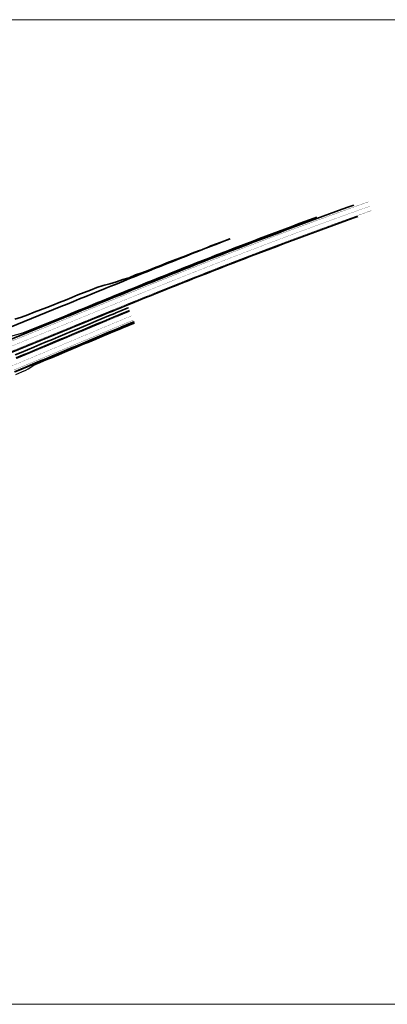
# Model space of a CAD drawing. Extents: x 184439 to 185588, y 575314 to 576044.
# Tile 13 of 13: x 184903 to 185175, y 575314 to 576044. Entities that reach past the tile are written whole.
import ezdxf

# ---------------------------------------------------------------- set-up
doc = ezdxf.new("R2010")
doc.units = 0
doc.linetypes.add('39strp', pattern=[12, 3, -9])
for name, color, linetype, lineweight in [('gw-nw-grondwerklijn', 90, 'Continuous', 35), ('gw-nw-kruinlijn', 90, 'Continuous', 35), ('mk-nw-39streep 0.15', 7, '39strp', 35), ('mk-nw-streep 0.20', 7, 'Continuous', 35), ('vh-nw-halfverharding', 30, 'Continuous', 25), ('vh-nw-randverharding', 6, 'Continuous', 35), ('vh-nw-zoabsprong', 253, 'Continuous', 35)]:
    doc.layers.add(name, color=color, linetype=linetype, lineweight=lineweight)

msp = doc.modelspace()

# ---------------------------------------------------------------- linework, layer by layer
at = {"color": 7, "linetype": 'Continuous', "lineweight": 0}
msp.add_lwpolyline([(184439.11, 576044.35), (185587.97, 576044.35), (185587.97, 575314.46), (184439.11, 575314.46)], close=True, dxfattribs=at)
at = {"layer": 'gw-nw-grondwerklijn', "flags": 128}
msp.add_lwpolyline([(185058.66, 575881.93), (185053.99, 575880.12), (185049.29, 575878.42), (185044.58, 575876.72), (185041.61, 575875.26), (185039.97, 575874.78), (185037.68, 575873.73), (185035.32, 575872.95), (185030.62, 575871.24), (185026.01, 575869.3), (185021.33, 575867.52), (185016.65, 575865.76), (185011.96, 575864.03), (185007.35, 575862.1), (185002.67, 575860.33), (184998, 575858.53), (184993.36, 575856.68), (184988.59, 575855.13), (184984.03, 575853.07), (184979.2, 575851.68), (184974.48, 575849.99), (184969.7, 575848.48), (184965.65, 575847.67), (184964.74, 575847.41), (184960.01, 575845.75), (184955.36, 575843.91), (184950.68, 575842.14), (184946.01, 575840.36), (184941.4, 575838.42), (184936.82, 575836.4), (184932.16, 575834.59), (184927.51, 575832.75), (184922.84, 575830.96), (184918.16, 575829.21), (184913.48, 575827.42), (184908.8, 575825.66), (184904.12, 575823.92), (184899.35, 575822.35)], dxfattribs=at)
at = {"layer": 'gw-nw-kruinlijn', "flags": 128}
for points in [[(185058.67, 575881.89), (185054.01, 575880.08), (185049.34, 575878.28), (185044.68, 575876.46), (185040.03, 575874.64), (185035.37, 575872.82), (185030.72, 575870.99), (185026.07, 575869.15), (185021.42, 575867.31), (185016.77, 575865.47), (185012.12, 575863.61), (185007.48, 575861.76), (185002.84, 575859.9), (184998.2, 575858.03), (184993.56, 575856.17), (184988.93, 575854.29), (184984.29, 575852.42), (184979.66, 575850.54), (184975.02, 575848.66), (184970.39, 575846.78), (184966.64, 575845.25), (184965.76, 575844.9), (184961.13, 575843.01), (184956.5, 575841.12), (184951.87, 575839.23), (184947.24, 575837.34), (184942.61, 575835.45), (184937.98, 575833.56), (184933.36, 575831.67), (184776.83, 575767.69)], [(184899.39, 575795.83), (184904.01, 575797.75), (184908.63, 575799.66), (184913.24, 575801.58), (184917.86, 575803.51), (184922.48, 575805.43), (184927.09, 575807.35), (184931.7, 575809.28), (184936.32, 575811.2), (184940.93, 575813.13), (184945.55, 575815.06), (184950.16, 575816.99), (184954.77, 575818.92), (184959.38, 575820.86), (184963.99, 575822.79), (184968.61, 575824.71), (184973.23, 575826.62), (184974.1, 575826.99), (184977.85, 575828.53), (184982.47, 575830.44), (184983.4, 575830.82)]]:
    msp.add_lwpolyline(points, dxfattribs=at)
at = {"layer": 'mk-nw-39streep 0.15', "const_width": 0.15, "flags": 128}
for points in [[(185162.44, 575906.13), (185157.72, 575904.45), (185157, 575904.19), (185153, 575902.76), (185148.28, 575901.06), (185143.56, 575899.36), (185138.85, 575897.66), (185134.14, 575895.94), (185129.43, 575894.23), (185124.72, 575892.5), (185120.01, 575890.77), (185115.31, 575889.03), (185110.61, 575887.29), (185105.9, 575885.54), (185101.21, 575883.79), (185096.51, 575882.03), (185091.82, 575880.26), (185087.12, 575878.49), (185082.43, 575876.71), (185077.74, 575874.93), (185073.06, 575873.14), (185071.02, 575872.36), (185068.38, 575871.35), (185063.71, 575869.55), (185059.05, 575867.75), (185054.39, 575865.94), (185049.73, 575864.13), (185045.07, 575862.31), (185040.41, 575860.49), (185035.76, 575858.66), (185031.11, 575856.82), (185026.46, 575854.98), (185021.81, 575853.13), (185017.17, 575851.28), (185012.52, 575849.42), (185007.88, 575847.56), (185003.24, 575845.7), (184998.6, 575843.83), (184993.97, 575841.96), (184989.33, 575840.09), (184984.7, 575838.21), (184980.07, 575836.33), (184975.43, 575834.45), (184971.68, 575832.92), (184970.8, 575832.56), (184966.17, 575830.68), (184961.54, 575828.79), (184956.91, 575826.9), (184952.28, 575825.01), (184947.65, 575823.12), (184943.03, 575821.23), (184938.4, 575819.33), (184531.11, 575652.86), (184526.48, 575650.96), (184521.85, 575649.06), (184517.23, 575647.16), (184512.61, 575645.25), (184507.99, 575643.33), (184503.38, 575641.4), (184498.77, 575639.48), (184494.16, 575637.54), (184489.55, 575635.6), (184484.94, 575633.65), (184480.34, 575631.7), (184475.74, 575629.74), (184471.14, 575627.78), (184466.54, 575625.81), (184461.95, 575623.83), (184457.36, 575621.85), (184452.76, 575619.87), (184448.17, 575617.89), (184443.58, 575615.91), (184439.11, 575613.99)], [(184439.11, 575599.4), (184439.46, 575599.55), (184444.07, 575601.49), (184448.68, 575603.42), (184453.29, 575605.37), (184457.9, 575607.31), (184462.51, 575609.25), (184467.12, 575611.18), (184471.73, 575613.12), (184476.34, 575615.05), (184480.95, 575616.98), (184485.57, 575618.9), (184490.18, 575620.82), (184494.8, 575622.74), (184499.42, 575624.66), (184504.04, 575626.57), (184508.66, 575628.48), (184513.28, 575630.39), (184517.91, 575632.3), (184522.53, 575634.2), (184527.15, 575636.1), (184531.78, 575637.99), (184536.41, 575639.89), (184781.71, 575740.15), (184786.34, 575742.04), (184790.97, 575743.93), (184793.43, 575744.94), (184795.59, 575745.83), (184800.22, 575747.72), (184804.85, 575749.62), (184809.47, 575751.52), (184814.1, 575753.42), (184818.72, 575755.32), (184823.35, 575757.22), (184827.97, 575759.12), (184832.59, 575761.03), (184837.22, 575762.93), (184841.84, 575764.84), (184846.46, 575766.75), (184851.08, 575768.66), (184855.7, 575770.57), (184860.32, 575772.48), (184864.94, 575774.39), (184869.56, 575776.31), (184874.18, 575778.22), (184878.8, 575780.14), (184883.41, 575782.06), (184888.03, 575783.98), (184892.65, 575785.9), (184897.26, 575787.82), (184901.88, 575789.75), (184906.49, 575791.67), (184911.11, 575793.6), (184915.72, 575795.53), (184920.33, 575797.45), (184924.95, 575799.38), (184929.56, 575801.32), (184934.17, 575803.25), (184938.78, 575805.18), (184943.39, 575807.12), (184948, 575809.05), (184952.61, 575810.99), (184957.22, 575812.93), (184961.83, 575814.87), (184966.44, 575816.81), (184971.05, 575818.74), (184975.67, 575820.66), (184976.54, 575821.02), (184980.28, 575822.58), (184984.9, 575824.49), (184985.83, 575824.87)]]:
    msp.add_lwpolyline(points, dxfattribs=at)
at = {"layer": 'mk-nw-streep 0.20', "const_width": 0.2, "flags": 128}
for points in [[(185161.27, 575909.35), (185156.54, 575907.66), (185155.82, 575907.4), (185151.81, 575905.97), (185147.09, 575904.27), (185142.37, 575902.57), (185137.65, 575900.86), (185132.93, 575899.15), (185128.21, 575897.43), (185123.5, 575895.7), (185118.78, 575893.97), (185114.07, 575892.23), (185109.36, 575890.48), (185104.66, 575888.73), (185099.95, 575886.98), (185095.25, 575885.21), (185090.55, 575883.45), (185085.85, 575881.67), (185081.15, 575879.89), (185076.46, 575878.1), (185071.76, 575876.31), (185069.72, 575875.53), (185067.09, 575874.52), (185062.42, 575872.72), (185057.75, 575870.92), (185053.09, 575869.11), (185048.43, 575867.3), (185043.77, 575865.48), (185039.12, 575863.66), (185034.46, 575861.83), (185029.81, 575859.99), (185025.16, 575858.15), (185020.52, 575856.3), (185015.87, 575854.45), (185011.23, 575852.59), (185006.59, 575850.73), (185001.95, 575848.87), (184997.31, 575847), (184992.67, 575845.13), (184988.04, 575843.26), (184983.4, 575841.38), (184978.77, 575839.5), (184974.14, 575837.62), (184970.38, 575836.09), (184969.51, 575835.73), (184964.88, 575833.85), (184960.25, 575831.96), (184955.62, 575830.07), (184950.99, 575828.18), (184946.36, 575826.29), (184941.73, 575824.4), (184937.1, 575822.5), (184705.69, 575727.92)], [(185163.61, 575902.91), (185158.9, 575901.23), (185158.18, 575900.97), (185154.18, 575899.54), (185149.47, 575897.85), (185144.76, 575896.15), (185140.05, 575894.45), (185135.35, 575892.74), (185130.64, 575891.02), (185125.94, 575889.3), (185121.24, 575887.57), (185116.54, 575885.84), (185111.85, 575884.1), (185107.15, 575882.35), (185102.46, 575880.6), (185097.77, 575878.85), (185093.08, 575877.08), (185088.4, 575875.31), (185083.71, 575873.54), (185079.03, 575871.76), (185074.35, 575869.97), (185072.32, 575869.19), (185069.68, 575868.18), (185065.01, 575866.38), (185060.34, 575864.58), (185055.68, 575862.77), (185051.02, 575860.96), (185046.36, 575859.14), (185041.71, 575857.32), (185037.05, 575855.48), (185032.4, 575853.65), (185027.75, 575851.81), (185023.11, 575849.96), (185018.46, 575848.11), (185013.82, 575846.25), (185009.18, 575844.39), (185004.54, 575842.53), (184999.9, 575840.66), (184995.26, 575838.79), (184990.63, 575836.92), (184985.99, 575835.04), (184981.36, 575833.16), (184976.73, 575831.28), (184972.97, 575829.75), (184972.1, 575829.39), (184967.47, 575827.5), (184962.84, 575825.62), (184958.21, 575823.73), (184953.58, 575821.84), (184948.95, 575819.95), (184944.32, 575818.05), (184939.69, 575816.16)], [(184900.58, 575792.92), (184905.2, 575794.84), (184909.81, 575796.77), (184914.42, 575798.7), (184919.04, 575800.62), (184923.65, 575802.55), (184928.26, 575804.49), (184932.87, 575806.42), (184937.48, 575808.35), (184942.1, 575810.29), (184946.71, 575812.22), (184951.31, 575814.16), (184955.92, 575816.1), (184960.53, 575818.04), (184965.14, 575819.98), (184969.76, 575821.91), (184974.37, 575823.83), (184975.25, 575824.19), (184978.99, 575825.75), (184983.61, 575827.66), (184984.53, 575828.04)], [(184939.69, 575816.16), (184532.4, 575649.69), (184527.78, 575647.79), (184523.15, 575645.89), (184518.53, 575643.99), (184513.91, 575642.08), (184509.29, 575640.16), (184504.67, 575638.23), (184500.06, 575636.31), (184495.45, 575634.37), (184490.84, 575632.43), (184486.24, 575630.48), (184481.63, 575628.53), (184477.03, 575626.57), (184472.43, 575624.61), (184467.84, 575622.64), (184463.24, 575620.66)], [(184898.56, 575784.65), (184903.17, 575786.58), (184907.79, 575788.5), (184912.4, 575790.43), (184917.02, 575792.35), (184921.63, 575794.28), (184926.24, 575796.21), (184930.85, 575798.15), (184935.47, 575800.08), (184940.08, 575802.01), (184944.69, 575803.95), (184949.3, 575805.88), (184953.91, 575807.82), (184958.52, 575809.76), (184963.12, 575811.7), (184967.73, 575813.64), (184972.35, 575815.57), (184976.96, 575817.49), (184977.84, 575817.85), (184981.58, 575819.41), (184986.2, 575821.32), (184987.12, 575821.7)]]:
    msp.add_lwpolyline(points, dxfattribs=at)
at = {"layer": 'vh-nw-halfverharding', "flags": 128}
for points in [[(185122.66, 575897.9), (185117.94, 575896.16), (185113.22, 575894.42), (185108.51, 575892.67), (185103.8, 575890.92), (185099.09, 575889.16), (185094.38, 575887.4), (185089.68, 575885.63), (185084.97, 575883.85), (185080.27, 575882.07), (185075.57, 575880.28), (185070.88, 575878.49), (185068.83, 575877.71), (185066.2, 575876.69), (185061.53, 575874.9), (185056.86, 575873.1), (185052.2, 575871.29), (185047.54, 575869.48), (185042.88, 575867.66), (185038.23, 575865.83), (185033.57, 575864), (185028.92, 575862.16), (185024.27, 575860.32), (185019.63, 575858.48), (185014.98, 575856.63), (185010.34, 575854.77), (185005.7, 575852.91), (185001.06, 575851.05), (184996.42, 575849.18), (184991.78, 575847.31), (184987.15, 575845.43), (184982.51, 575843.55), (184977.88, 575841.67), (184973.25, 575839.79), (184969.49, 575838.26), (184968.62, 575837.91), (184963.99, 575836.02), (184959.36, 575834.13), (184954.73, 575832.24), (184950.1, 575830.35), (184945.47, 575828.46), (184940.84, 575826.57), (184936.21, 575824.68), (184904.93, 575811.89), (184895.97, 575809.47)], [(184899.9, 575781.42), (184904.52, 575783.35), (184907.29, 575784.5), (184909.01, 575785.58), (184913.21, 575788.22), (184913.29, 575788.25), (184917.9, 575790.18), (184922.52, 575792.11), (184927.13, 575794.04), (184931.74, 575795.97), (184936.35, 575797.9), (184940.97, 575799.84), (184945.58, 575801.77), (184950.19, 575803.71), (184954.8, 575805.65), (184959.4, 575807.58), (184964.01, 575809.53), (184968.62, 575811.46), (184973.24, 575813.39), (184977.85, 575815.31), (184978.73, 575815.68), (184982.47, 575817.23), (184987.09, 575819.14), (184988.01, 575819.53)]]:
    msp.add_lwpolyline(points, dxfattribs=at)
at = {"layer": 'vh-nw-randverharding', "flags": 128}
for points in [[(185150.4, 575906.9), (185146.62, 575905.54), (185141.89, 575903.84), (185137.17, 575902.13), (185132.45, 575900.41), (185127.73, 575898.69), (185123.01, 575896.96), (185118.3, 575895.23), (185113.58, 575893.49), (185108.87, 575891.74), (185104.16, 575889.99), (185099.46, 575888.23), (185094.75, 575886.47), (185090.05, 575884.7), (185085.35, 575882.92), (185080.65, 575881.14), (185075.95, 575879.36), (185071.25, 575877.56), (185069.21, 575876.78), (185066.57, 575875.77), (185061.91, 575873.97), (185057.24, 575872.17), (185052.58, 575870.36), (185047.92, 575868.55), (185043.26, 575866.73), (185038.6, 575864.91), (185033.95, 575863.08), (185029.3, 575861.24), (185024.65, 575859.4), (185020, 575857.55), (185015.36, 575855.7), (185010.72, 575853.84), (185006.08, 575851.98), (185001.44, 575850.12), (184996.8, 575848.25), (184992.16, 575846.38), (184987.53, 575844.51), (184982.89, 575842.63), (184978.26, 575840.75), (184973.63, 575838.87), (184969.87, 575837.34), (184969, 575836.98), (184964.36, 575835.1), (184959.73, 575833.21), (184955.11, 575831.32), (184950.48, 575829.43), (184945.85, 575827.54), (184941.22, 575825.65), (184936.59, 575823.75), (184748.51, 575746.88)], [(185153.48, 575898.55), (185149.71, 575897.2), (185145.01, 575895.5), (185140.3, 575893.79), (185135.59, 575892.08), (185130.89, 575890.37), (185126.19, 575888.65), (185121.49, 575886.92), (185116.8, 575885.19), (185112.1, 575883.45), (185107.41, 575881.7), (185102.72, 575879.95), (185098.03, 575878.19), (185093.34, 575876.43), (185088.66, 575874.66), (185083.97, 575872.89), (185079.29, 575871.11), (185074.61, 575869.32), (185072.58, 575868.54), (185069.94, 575867.53), (185065.27, 575865.73), (185060.61, 575863.93), (185055.95, 575862.12), (185051.29, 575860.31), (185046.63, 575858.49), (185041.97, 575856.67), (185037.32, 575854.84), (185032.67, 575853), (185028.02, 575851.16), (185023.37, 575849.31), (185018.73, 575847.46), (185014.08, 575845.61), (185009.44, 575843.75), (185004.8, 575841.88), (185000.17, 575840.01), (184995.53, 575838.14), (184990.89, 575836.27), (184986.26, 575834.39), (184981.63, 575832.51), (184976.99, 575830.63), (184973.24, 575829.1), (184972.36, 575828.74), (184967.73, 575826.86), (184963.1, 575824.97), (184958.47, 575823.08), (184953.84, 575821.19), (184949.22, 575819.3), (184944.59, 575817.41), (184939.96, 575815.52), (184708.54, 575720.93)], [(184900.32, 575793.56), (184904.93, 575795.49), (184909.55, 575797.42), (184914.16, 575799.34), (184918.77, 575801.27), (184923.39, 575803.2), (184928, 575805.13), (184932.61, 575807.07), (184937.22, 575809), (184941.83, 575810.94), (184946.44, 575812.87), (184951.05, 575814.81), (184955.66, 575816.75), (184960.27, 575818.69), (184964.88, 575820.63), (184969.49, 575822.55), (184974.11, 575824.48), (184974.98, 575824.84), (184978.72, 575826.4), (184983.34, 575828.31), (184984.27, 575828.69)], [(184899.07, 575783.4), (184903.68, 575785.33), (184908.3, 575787.25), (184912.91, 575789.18), (184917.53, 575791.11), (184922.14, 575793.03), (184926.75, 575794.96), (184931.36, 575796.9), (184935.98, 575798.83), (184940.59, 575800.76), (184945.2, 575802.7), (184949.81, 575804.63), (184954.42, 575806.57), (184959.03, 575808.51), (184963.63, 575810.45), (184968.24, 575812.39), (184972.86, 575814.32), (184977.47, 575816.24), (184978.35, 575816.6), (184982.09, 575818.16), (184986.71, 575820.07), (184987.64, 575820.45)]]:
    msp.add_lwpolyline(points, dxfattribs=at)
at = {"layer": 'vh-nw-zoabsprong'}
msp.add_line((184939.96, 575815.51), (184643.79, 575694.45), dxfattribs=at)
at = {"layer": 'vh-nw-zoabsprong', "flags": 128}
for points in [[(185123.01, 575896.97), (185118.29, 575895.24), (185113.58, 575893.5), (185108.87, 575891.75), (185104.16, 575890), (185099.45, 575888.24), (185094.75, 575886.48), (185090.04, 575884.71), (185085.34, 575882.93), (185080.64, 575881.15), (185075.95, 575879.36), (185071.25, 575877.57), (185069.21, 575876.79), (185066.57, 575875.78), (185061.9, 575873.98), (185057.24, 575872.18), (185052.58, 575870.37), (185047.91, 575868.56), (185043.26, 575866.74), (185038.6, 575864.91), (185033.95, 575863.08), (185029.3, 575861.25), (185024.65, 575859.41), (185020, 575857.56), (185015.36, 575855.71), (185010.71, 575853.85), (185006.07, 575851.99), (185001.43, 575850.13), (184996.79, 575848.26), (184992.16, 575846.39), (184987.52, 575844.52), (184982.89, 575842.64), (184978.25, 575840.76), (184973.62, 575838.88), (184969.87, 575837.35), (184968.99, 575836.99), (184964.36, 575835.1), (184959.73, 575833.22), (184955.1, 575831.33), (184950.47, 575829.44), (184945.84, 575827.55), (184941.22, 575825.65), (184936.59, 575823.76), (184748.52, 575746.89)], [(185122.94, 575897.15), (185118.23, 575895.41), (185113.51, 575893.67), (185108.8, 575891.93), (185104.09, 575890.18), (185099.38, 575888.42), (185094.68, 575886.66), (185089.97, 575884.89), (185085.27, 575883.11), (185080.57, 575881.33), (185075.87, 575879.54), (185071.18, 575877.75), (185069.14, 575876.97), (185066.5, 575875.95), (185061.83, 575874.16), (185057.17, 575872.36), (185052.5, 575870.55), (185047.84, 575868.73), (185043.18, 575866.92), (185038.53, 575865.09), (185033.88, 575863.26), (185029.22, 575861.42), (185024.58, 575859.58), (185019.93, 575857.74), (185015.28, 575855.88), (185010.64, 575854.03), (185006, 575852.17), (185001.36, 575850.3), (184996.72, 575848.44), (184992.09, 575846.57), (184987.45, 575844.69), (184982.82, 575842.81), (184978.18, 575840.93), (184973.55, 575839.05), (184969.8, 575837.52), (184968.92, 575837.17), (184964.29, 575835.28), (184959.66, 575833.39), (184955.03, 575831.5), (184950.4, 575829.61), (184945.77, 575827.72), (184941.14, 575825.83), (184936.52, 575823.94), (184748.62, 575747.14)], [(185126.23, 575888.55), (185121.53, 575886.83), (185116.83, 575885.09), (185112.14, 575883.35), (185107.45, 575881.61), (185102.75, 575879.86), (185098.07, 575878.1), (185093.38, 575876.34), (185088.69, 575874.57), (185084.01, 575872.8), (185079.33, 575871.01), (185074.65, 575869.23), (185072.62, 575868.45), (185069.98, 575867.44), (185065.31, 575865.64), (185060.65, 575863.84), (185055.98, 575862.03), (185051.32, 575860.22), (185046.67, 575858.4), (185042.01, 575856.57), (185037.36, 575854.74), (185032.71, 575852.91), (185028.06, 575851.07), (185023.41, 575849.22), (185018.77, 575847.37), (185014.12, 575845.51), (185009.48, 575843.65), (185004.84, 575841.79), (185000.2, 575839.92), (184995.57, 575838.05), (184990.93, 575836.18), (184986.3, 575834.3), (184981.66, 575832.42), (184977.03, 575830.54), (184973.28, 575829.01), (184972.4, 575828.65), (184967.77, 575826.76), (184963.14, 575824.88), (184958.51, 575822.99), (184953.88, 575821.1), (184949.25, 575819.21), (184944.62, 575817.31), (184940, 575815.42), (184708.58, 575720.84)], [(185126.2, 575888.64), (185121.5, 575886.91), (185116.8, 575885.18), (185112.11, 575883.44), (185107.41, 575881.69), (185102.72, 575879.94), (185098.03, 575878.19), (185093.35, 575876.42), (185088.66, 575874.65), (185083.98, 575872.88), (185079.3, 575871.1), (185074.62, 575869.31), (185072.58, 575868.53), (185069.95, 575867.52), (185065.28, 575865.72), (185060.61, 575863.92), (185055.95, 575862.12), (185051.29, 575860.3), (185046.63, 575858.48), (185041.98, 575856.66), (185037.32, 575854.83), (185032.67, 575852.99), (185028.02, 575851.15), (185023.38, 575849.3), (185018.73, 575847.45), (185014.09, 575845.6), (185009.45, 575843.74), (185004.81, 575841.87), (185000.17, 575840), (184995.53, 575838.13), (184990.9, 575836.26), (184986.26, 575834.38), (184981.63, 575832.5), (184977, 575830.62), (184973.24, 575829.09), (184972.37, 575828.73), (184967.74, 575826.85), (184963.11, 575824.96), (184958.48, 575823.07), (184953.85, 575821.18), (184949.22, 575819.29), (184944.59, 575817.4), (184939.96, 575815.51)], [(184900.28, 575793.66), (184904.89, 575795.58), (184909.51, 575797.51), (184914.12, 575799.44), (184918.73, 575801.36), (184923.35, 575803.3), (184927.96, 575805.23), (184932.57, 575807.16), (184937.18, 575809.09), (184941.79, 575811.03), (184946.4, 575812.96), (184951.01, 575814.9), (184955.62, 575816.84), (184960.23, 575818.78), (184964.84, 575820.72), (184969.45, 575822.65), (184974.07, 575824.57), (184974.94, 575824.93), (184978.69, 575826.49), (184983.31, 575828.4), (184984.23, 575828.78)], [(184900.31, 575793.57), (184904.93, 575795.5), (184909.54, 575797.43), (184914.16, 575799.35), (184918.77, 575801.28), (184923.38, 575803.21), (184927.99, 575805.14), (184932.6, 575807.08), (184937.22, 575809.01), (184941.83, 575810.94), (184946.44, 575812.88), (184951.05, 575814.82), (184955.66, 575816.76), (184960.26, 575818.7), (184964.87, 575820.63), (184969.49, 575822.56), (184974.1, 575824.49), (184974.98, 575824.85), (184978.72, 575826.4), (184983.34, 575828.32), (184984.26, 575828.7)], [(184899.07, 575783.39), (184903.69, 575785.32), (184908.3, 575787.24), (184912.92, 575789.17), (184917.53, 575791.1), (184922.14, 575793.02), (184926.76, 575794.95), (184931.37, 575796.89), (184935.98, 575798.82), (184940.59, 575800.75), (184945.2, 575802.69), (184949.81, 575804.62), (184954.42, 575806.56), (184959.03, 575808.5), (184963.64, 575810.44), (184968.25, 575812.38), (184972.86, 575814.31), (184977.48, 575816.23), (184978.35, 575816.59), (184982.09, 575818.15), (184986.71, 575820.06), (184987.64, 575820.44)], [(184899.14, 575783.22), (184903.76, 575785.14), (184908.37, 575787.07), (184912.99, 575788.99), (184917.6, 575790.92), (184922.22, 575792.85), (184926.83, 575794.78), (184931.44, 575796.71), (184936.05, 575798.64), (184940.66, 575800.58), (184945.27, 575802.51), (184949.88, 575804.45), (184954.49, 575806.39), (184959.1, 575808.33), (184963.71, 575810.27), (184968.32, 575812.2), (184972.93, 575814.13), (184977.55, 575816.05), (184978.42, 575816.42), (184982.17, 575817.97), (184986.79, 575819.88), (184987.71, 575820.27)]]:
    msp.add_lwpolyline(points, dxfattribs=at)

doc.saveas('drawing.dxf')
